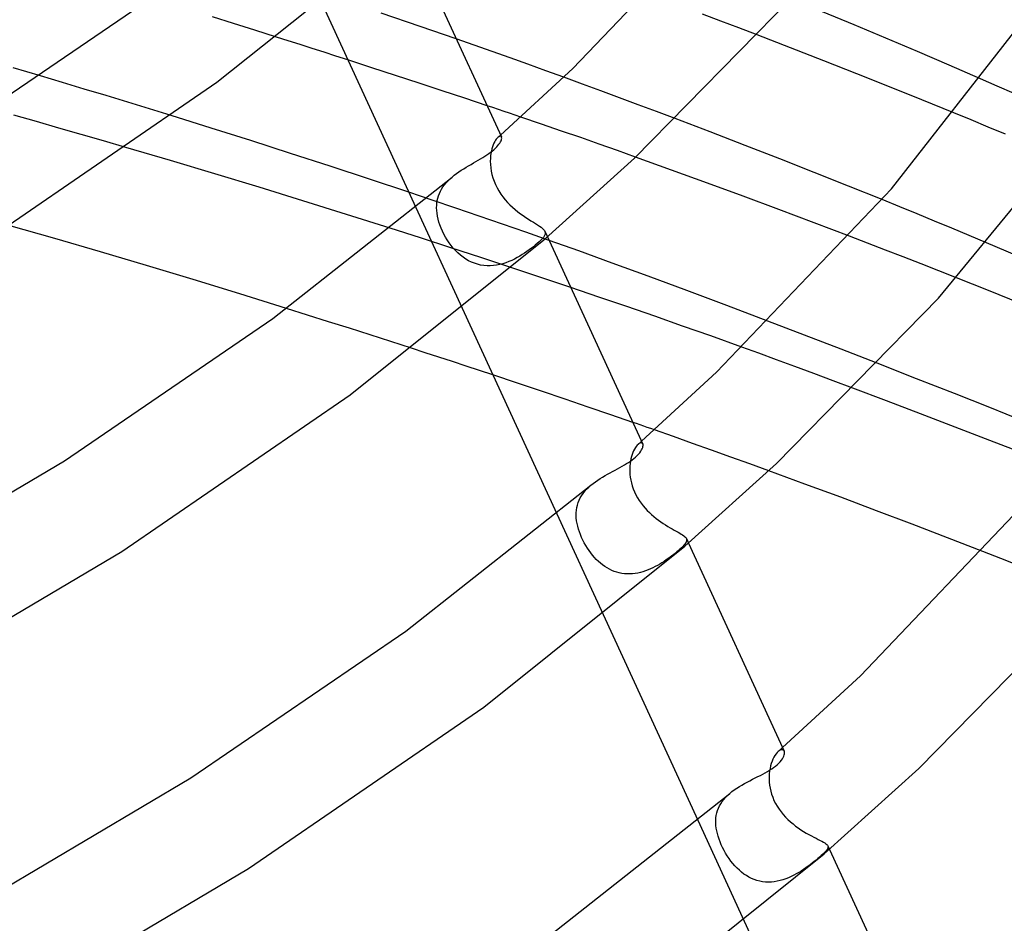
# Model space of a CAD drawing. Header units: millimetres. Extents: x -305 to 305, y -173 to 291.
# Tile 79 of 95: x 150 to 186, y 105 to 139. Entities that reach past the tile are written whole.
import ezdxf

# ---------------------------------------------------------------- set-up
doc = ezdxf.new("R2010")
doc.units = ezdxf.units.MM
doc.layers.add('HIDDEN', color=7, linetype='Continuous')
doc.layers.add('THICK', color=7, linetype='Continuous')

msp = doc.modelspace()

# ---------------------------------------------------------------- linework, layer by layer
at = {"layer": 'HIDDEN'}
for p, q in [((157.705, 138.997), (156.918, 139.244)), ((164.658, 138.892), (163.204, 139.386)), ((175.854, 139.088), (175.175, 139.344)), ((176.531, 138.83), (175.854, 139.088)), ((158.499, 138.746), (157.705, 138.997)), ((159.297, 138.493), (158.499, 138.746)), ((166, 138.427), (164.658, 138.892)), ((177.206, 138.572), (176.531, 138.83)), ((162.852, 137.351), (161.958, 137.64)), ((163.738, 137.062), (162.852, 137.351)), ((151.326, 136.801), (150.507, 137.045)), ((164.613, 136.776), (163.738, 137.062)), ((170.698, 136.741), (170.003, 136.995)), ((186.156, 136.667), (185.526, 136.942)), ((152.141, 136.557), (151.326, 136.801)), ((152.954, 136.311), (152.141, 136.557)), ((165.475, 136.492), (164.613, 136.776)), ((166.32, 136.212), (165.475, 136.492)), ((171.391, 136.486), (170.698, 136.741)), ((172.084, 136.229), (171.391, 136.486)), ((186.785, 136.391), (186.156, 136.667)), ((153.763, 136.065), (152.954, 136.311)), ((167.146, 135.936), (166.32, 136.212)), ((172.775, 135.972), (172.084, 136.229)), ((154.569, 135.818), (153.763, 136.065)), ((155.374, 135.569), (154.569, 135.818)), ((173.464, 135.714), (172.775, 135.972)), ((150.355, 135.343), (149.517, 135.58)), ((169.176, 135.249), (168.399, 135.514)), ((174.151, 135.455), (173.464, 135.714)), ((185.179, 135.404), (184.539, 135.667)), ((185.818, 135.14), (185.179, 135.404)), ((151.191, 135.104), (150.355, 135.343)), ((152.026, 134.864), (151.191, 135.104)), ((169.922, 134.993), (169.176, 135.249)), ((170.636, 134.745), (169.922, 134.993)), ((186.456, 134.875), (185.818, 135.14)), ((152.858, 134.623), (152.026, 134.864)), ((153.687, 134.381), (152.858, 134.623)), ((167.461, 134.647), (167.431, 134.596)), ((167.491, 134.69), (167.461, 134.647)), ((167.521, 134.726), (167.491, 134.69)), ((167.55, 134.755), (167.521, 134.726)), ((167.581, 134.779), (167.55, 134.755)), ((167.55, 134.755), (167.567, 134.77)), ((167.567, 134.77), (167.583, 134.785)), ((167.609, 134.793), (167.581, 134.779)), ((167.583, 134.785), (167.6, 134.799)), ((167.6, 134.799), (167.616, 134.814)), ((167.634, 134.799), (167.609, 134.793)), ((167.616, 134.814), (167.633, 134.829)), ((167.633, 134.829), (167.65, 134.843)), ((167.655, 134.797), (167.634, 134.799)), ((167.672, 134.787), (167.655, 134.797)), ((167.683, 134.77), (167.672, 134.787)), ((171.32, 134.504), (170.636, 134.745)), ((167.326, 134.325), (167.307, 134.243)), ((167.349, 134.401), (167.326, 134.325)), ((167.375, 134.472), (167.349, 134.401)), ((167.402, 134.537), (167.375, 134.472)), ((167.431, 134.596), (167.402, 134.537)), ((172, 134.263), (171.32, 134.504)), ((172.68, 134.021), (172, 134.263)), ((167.271, 133.968), (167.268, 133.868)), ((167.278, 134.064), (167.271, 133.968)), ((167.291, 134.155), (167.278, 134.064)), ((167.307, 134.243), (167.291, 134.155)), ((167.268, 133.868), (167.271, 133.749)), ((167.271, 133.749), (167.281, 133.627)), ((167.281, 133.627), (167.3, 133.502)), ((165.692, 133.137), (165.766, 133.208)), ((165.766, 133.208), (165.843, 133.277)), ((167.3, 133.502), (167.326, 133.376)), ((167.326, 133.376), (167.361, 133.25)), ((167.361, 133.25), (167.405, 133.125)), ((165.408, 132.746), (165.452, 132.828)), ((165.452, 132.828), (165.503, 132.908)), ((165.503, 132.908), (165.561, 132.987)), ((165.561, 132.987), (165.624, 133.063)), ((165.624, 133.063), (165.692, 133.137)), ((167.405, 133.125), (167.456, 133)), ((167.456, 133), (167.517, 132.878)), ((167.517, 132.878), (167.584, 132.759)), ((165.103, 132.419), (164.226, 132.714)), ((165.292, 132.404), (165.311, 132.491)), ((165.311, 132.491), (165.337, 132.578)), ((165.337, 132.578), (165.369, 132.663)), ((165.369, 132.663), (165.408, 132.746)), ((167.584, 132.759), (167.658, 132.645)), ((167.658, 132.645), (167.737, 132.537)), ((167.737, 132.537), (167.821, 132.433)), ((167.821, 132.433), (167.909, 132.335)), ((182.52, 132.171), (181.865, 132.437)), ((164.488, 132.145), (166.216, 128.393)), ((165.978, 132.122), (165.103, 132.419)), ((165.268, 132.136), (165.27, 132.226)), ((165.272, 132.033), (165.268, 132.136)), ((165.27, 132.226), (165.278, 132.316)), ((165.278, 132.316), (165.292, 132.404)), ((166.851, 131.824), (165.978, 132.122)), ((167.909, 132.335), (168, 132.242)), ((168, 132.242), (168.094, 132.153)), ((168.094, 132.153), (168.191, 132.069)), ((168.191, 132.069), (168.29, 131.988)), ((183.17, 131.905), (182.52, 132.171)), ((165.282, 131.929), (165.272, 132.033)), ((165.299, 131.822), (165.282, 131.929)), ((165.323, 131.714), (165.299, 131.822)), ((165.353, 131.603), (165.323, 131.714)), ((167.722, 131.524), (166.851, 131.824)), ((168.29, 131.988), (168.39, 131.912)), ((168.39, 131.912), (168.49, 131.84)), ((168.49, 131.84), (168.59, 131.772)), ((168.59, 131.772), (168.687, 131.708)), ((168.687, 131.708), (168.781, 131.649)), ((183.817, 131.639), (183.17, 131.905)), ((164.666, 131.009), (163.536, 131.371)), ((165.39, 131.492), (165.353, 131.603)), ((165.433, 131.379), (165.39, 131.492)), ((165.483, 131.265), (165.433, 131.379)), ((168.59, 131.222), (167.722, 131.524)), ((168.781, 131.649), (168.871, 131.593)), ((168.871, 131.593), (168.954, 131.542)), ((168.954, 131.542), (169.03, 131.494)), ((169.03, 131.494), (169.098, 131.449)), ((169.098, 131.449), (169.158, 131.407)), ((169.158, 131.407), (169.209, 131.367)), ((169.209, 131.367), (169.25, 131.329)), ((169.25, 131.329), (169.281, 131.291)), ((184.464, 131.371), (183.817, 131.639)), ((185.109, 131.102), (184.464, 131.371)), ((165.792, 130.645), (164.666, 131.009)), ((165.538, 131.153), (165.483, 131.265)), ((165.598, 131.043), (165.538, 131.153)), ((165.663, 130.935), (165.598, 131.043)), ((169.456, 130.92), (168.59, 131.222)), ((169.201, 130.979), (169.147, 130.922)), ((169.245, 131.032), (169.201, 130.979)), ((169.278, 131.082), (169.245, 131.032)), ((169.301, 131.128), (169.278, 131.082)), ((169.281, 131.291), (169.302, 131.254)), ((169.3, 131.259), (169.394, 131.054)), ((169.313, 131.171), (169.301, 131.128)), ((169.302, 131.254), (169.313, 131.213)), ((169.313, 131.213), (169.313, 131.171)), ((181.321, 130.815), (180.652, 131.072)), ((185.755, 130.832), (185.109, 131.102)), ((165.734, 130.831), (165.663, 130.935)), ((165.809, 130.729), (165.734, 130.831)), ((166.915, 130.278), (165.792, 130.645)), ((165.889, 130.632), (165.809, 130.729)), ((165.973, 130.539), (165.889, 130.632)), ((168.796, 130.623), (168.717, 130.564)), ((168.872, 130.682), (168.796, 130.623)), ((168.944, 130.741), (168.872, 130.682)), ((169.011, 130.797), (168.944, 130.741)), ((169.084, 130.862), (169.011, 130.797)), ((169.147, 130.922), (169.084, 130.862)), ((181.988, 130.558), (181.321, 130.815)), ((166.062, 130.451), (165.973, 130.539)), ((166.154, 130.369), (166.062, 130.451)), ((166.252, 130.293), (166.154, 130.369)), ((166.353, 130.224), (166.252, 130.293)), ((166.458, 130.162), (166.353, 130.224)), ((168.035, 129.908), (166.915, 130.278)), ((168.167, 130.223), (168.063, 130.173)), ((168.267, 130.276), (168.167, 130.223)), ((168.364, 130.331), (168.267, 130.276)), ((168.457, 130.387), (168.364, 130.331)), ((168.546, 130.445), (168.457, 130.387)), ((168.633, 130.504), (168.546, 130.445)), ((168.717, 130.564), (168.633, 130.504)), ((182.653, 130.3), (181.988, 130.558)), ((183.315, 130.041), (182.653, 130.3)), ((166.566, 130.109), (166.458, 130.162)), ((166.677, 130.064), (166.566, 130.109)), ((166.792, 130.027), (166.677, 130.064)), ((166.908, 129.999), (166.792, 130.027)), ((167.026, 129.981), (166.908, 129.999)), ((167.145, 129.972), (167.026, 129.981)), ((167.265, 129.971), (167.145, 129.972)), ((167.384, 129.979), (167.265, 129.971)), ((167.502, 129.995), (167.384, 129.979)), ((167.618, 130.019), (167.502, 129.995)), ((167.733, 130.049), (167.618, 130.019)), ((167.846, 130.086), (167.733, 130.049)), ((167.957, 130.127), (167.846, 130.086)), ((168.063, 130.173), (167.957, 130.127)), ((169.152, 129.536), (168.035, 129.908)), ((183.974, 129.782), (183.315, 130.041)), ((170.265, 129.162), (169.152, 129.536)), ((184.631, 129.523), (183.974, 129.782)), ((160.456, 128.138), (159.669, 128.384)), ((161.239, 127.891), (160.456, 128.138)), ((162.019, 127.643), (161.239, 127.891)), ((178.287, 127.647), (177.605, 127.907)), ((162.795, 127.395), (162.019, 127.643)), ((163.566, 127.148), (162.795, 127.395)), ((178.97, 127.385), (178.287, 127.647)), ((179.653, 127.123), (178.97, 127.385)), ((164.331, 126.901), (163.566, 127.148)), ((177.275, 126.712), (176.642, 126.942)), ((180.333, 126.861), (179.653, 127.123)), ((177.933, 126.47), (177.275, 126.712)), ((181.009, 126.6), (180.333, 126.861)), ((181.678, 126.34), (181.009, 126.6)), ((178.615, 126.219), (177.933, 126.47)), ((179.316, 125.958), (178.615, 126.219)), ((168.275, 125.604), (167.36, 125.908)), ((180.036, 125.689), (179.316, 125.958)), ((169.173, 125.303), (168.275, 125.604)), ((180.771, 125.414), (180.036, 125.689)), ((170.055, 125.005), (169.173, 125.303)), ((170.917, 124.712), (170.055, 125.005)), ((171.758, 124.423), (170.917, 124.712)), ((172.578, 124.139), (171.758, 124.423)), ((174.091, 123.609), (173.379, 123.86)), ((172.738, 123.286), (172.705, 123.246)), ((172.771, 123.318), (172.738, 123.286)), ((172.806, 123.345), (172.771, 123.318)), ((172.772, 123.318), (172.793, 123.338)), ((172.793, 123.338), (172.815, 123.357)), ((172.839, 123.363), (172.806, 123.345)), ((172.815, 123.357), (172.837, 123.376)), ((172.837, 123.376), (172.859, 123.396)), ((172.868, 123.373), (172.839, 123.363)), ((172.859, 123.396), (172.881, 123.415)), ((172.895, 123.374), (172.868, 123.373)), ((172.881, 123.415), (172.902, 123.434)), ((172.917, 123.368), (172.895, 123.374)), ((172.935, 123.354), (172.917, 123.368)), ((172.948, 123.334), (172.935, 123.354)), ((174.802, 123.357), (174.091, 123.609)), ((175.513, 123.104), (174.802, 123.357)), ((172.551, 122.943), (172.527, 122.865)), ((172.578, 123.016), (172.551, 122.943)), ((172.608, 123.083), (172.578, 123.016)), ((172.639, 123.145), (172.608, 123.083)), ((172.672, 123.199), (172.639, 123.145)), ((172.705, 123.246), (172.672, 123.199)), ((176.223, 122.849), (175.513, 123.104)), ((172.475, 122.602), (172.467, 122.506)), ((172.489, 122.694), (172.475, 122.602)), ((172.506, 122.781), (172.489, 122.694)), ((172.527, 122.865), (172.506, 122.781)), ((176.932, 122.593), (176.223, 122.849)), ((177.64, 122.336), (176.932, 122.593)), ((172.467, 122.506), (172.462, 122.407)), ((172.462, 122.407), (172.463, 122.307)), ((172.463, 122.307), (172.469, 122.204)), ((172.469, 122.204), (172.481, 122.099)), ((170.932, 121.723), (171.014, 121.796)), ((172.481, 122.099), (172.499, 121.991)), ((172.499, 121.991), (172.524, 121.882)), ((172.524, 121.882), (172.555, 121.772)), ((170.668, 121.409), (170.724, 121.492)), ((170.724, 121.492), (170.788, 121.572)), ((170.788, 121.572), (170.857, 121.649)), ((170.857, 121.649), (170.932, 121.723)), ((172.555, 121.772), (172.593, 121.661)), ((172.593, 121.661), (172.639, 121.549)), ((172.639, 121.549), (172.693, 121.437)), ((172.693, 121.437), (172.752, 121.33)), ((170.49, 120.967), (170.512, 121.059)), ((170.512, 121.059), (170.54, 121.15)), ((170.54, 121.15), (170.576, 121.238)), ((170.576, 121.238), (170.618, 121.325)), ((170.618, 121.325), (170.668, 121.409)), ((172.752, 121.33), (172.816, 121.227)), ((172.816, 121.227), (172.885, 121.129)), ((172.885, 121.129), (172.958, 121.035)), ((169.743, 120.733), (171.471, 116.979)), ((170.466, 120.678), (170.468, 120.776)), ((170.468, 120.776), (170.476, 120.873)), ((170.476, 120.873), (170.49, 120.967)), ((172.958, 121.035), (173.034, 120.946)), ((173.034, 120.946), (173.113, 120.861)), ((173.113, 120.861), (173.194, 120.78)), ((173.194, 120.78), (173.278, 120.703)), ((173.278, 120.703), (173.363, 120.63)), ((170.471, 120.579), (170.466, 120.678)), ((170.482, 120.478), (170.471, 120.579)), ((170.499, 120.375), (170.482, 120.478)), ((170.522, 120.272), (170.499, 120.375)), ((173.363, 120.63), (173.45, 120.561)), ((173.45, 120.561), (173.537, 120.495)), ((173.537, 120.495), (173.625, 120.433)), ((173.625, 120.433), (173.712, 120.374)), ((173.712, 120.374), (173.799, 120.318)), ((173.799, 120.318), (173.884, 120.266)), ((170.551, 120.168), (170.522, 120.272)), ((170.584, 120.064), (170.551, 120.168)), ((170.623, 119.96), (170.584, 120.064)), ((170.667, 119.856), (170.623, 119.96)), ((173.884, 120.266), (173.966, 120.216)), ((173.966, 120.216), (174.047, 120.17)), ((174.047, 120.17), (174.123, 120.127)), ((174.123, 120.127), (174.195, 120.087)), ((174.195, 120.087), (174.261, 120.049)), ((174.261, 120.049), (174.323, 120.014)), ((174.323, 120.014), (174.379, 119.98)), ((174.379, 119.98), (174.428, 119.949)), ((170.715, 119.752), (170.667, 119.856)), ((170.768, 119.65), (170.715, 119.752)), ((170.824, 119.552), (170.768, 119.65)), ((174.428, 119.949), (174.471, 119.919)), ((174.471, 119.919), (174.506, 119.89)), ((174.511, 119.602), (174.476, 119.561)), ((174.506, 119.89), (174.535, 119.862)), ((174.54, 119.641), (174.511, 119.602)), ((174.535, 119.862), (174.558, 119.834)), ((174.561, 119.677), (174.54, 119.641)), ((174.558, 119.834), (174.573, 119.806)), ((174.575, 119.712), (174.561, 119.677)), ((174.571, 119.811), (174.648, 119.644)), ((174.573, 119.806), (174.581, 119.776)), ((174.582, 119.744), (174.575, 119.712)), ((174.581, 119.776), (174.582, 119.744)), ((170.883, 119.456), (170.824, 119.552)), ((170.944, 119.364), (170.883, 119.456)), ((171.009, 119.276), (170.944, 119.364)), ((171.076, 119.191), (171.009, 119.276)), ((174.099, 119.224), (174.034, 119.173)), ((174.161, 119.273), (174.099, 119.224)), ((174.219, 119.321), (174.161, 119.273)), ((174.273, 119.368), (174.219, 119.321)), ((174.333, 119.421), (174.273, 119.368)), ((174.387, 119.471), (174.333, 119.421)), ((174.434, 119.517), (174.387, 119.471)), ((174.476, 119.561), (174.434, 119.517)), ((186.283, 119.07), (185.612, 119.332)), ((171.146, 119.111), (171.076, 119.191)), ((171.217, 119.034), (171.146, 119.111)), ((171.292, 118.962), (171.217, 119.034)), ((171.369, 118.894), (171.292, 118.962)), ((171.449, 118.83), (171.369, 118.894)), ((173.58, 118.861), (173.496, 118.812)), ((173.661, 118.911), (173.58, 118.861)), ((173.741, 118.963), (173.661, 118.911)), ((173.818, 119.015), (173.741, 118.963)), ((173.893, 119.068), (173.818, 119.015)), ((173.965, 119.121), (173.893, 119.068)), ((174.034, 119.173), (173.965, 119.121)), ((186.951, 118.807), (186.283, 119.07)), ((171.531, 118.771), (171.449, 118.83)), ((171.615, 118.718), (171.531, 118.771)), ((171.702, 118.669), (171.615, 118.718)), ((171.791, 118.626), (171.702, 118.669)), ((171.883, 118.588), (171.791, 118.626)), ((171.976, 118.557), (171.883, 118.588)), ((172.071, 118.531), (171.976, 118.557)), ((172.168, 118.512), (172.071, 118.531)), ((172.266, 118.499), (172.168, 118.512)), ((172.364, 118.492), (172.266, 118.499)), ((172.463, 118.492), (172.364, 118.492)), ((172.562, 118.497), (172.463, 118.492)), ((172.661, 118.509), (172.562, 118.497)), ((172.76, 118.526), (172.661, 118.509)), ((172.858, 118.548), (172.76, 118.526)), ((172.954, 118.574), (172.858, 118.548)), ((173.049, 118.606), (172.954, 118.574)), ((173.142, 118.641), (173.049, 118.606)), ((173.233, 118.679), (173.142, 118.641)), ((173.323, 118.721), (173.233, 118.679)), ((173.41, 118.765), (173.323, 118.721)), ((173.496, 118.812), (173.41, 118.765)), ((178.028, 111.908), (177.99, 111.878)), ((177.99, 111.878), (178.017, 111.903)), ((178.017, 111.903), (178.045, 111.927)), ((178.065, 111.93), (178.028, 111.908)), ((178.045, 111.927), (178.073, 111.952)), ((178.099, 111.943), (178.065, 111.93)), ((178.073, 111.952), (178.1, 111.976)), ((178.13, 111.947), (178.099, 111.943)), ((178.1, 111.976), (178.128, 112)), ((178.128, 112), (178.155, 112.025)), ((178.158, 111.944), (178.13, 111.947)), ((178.182, 111.934), (178.158, 111.944)), ((178.201, 111.917), (178.182, 111.934)), ((178.215, 111.895), (178.201, 111.917)), ((177.766, 111.522), (177.736, 111.437)), ((177.798, 111.6), (177.766, 111.522)), ((177.834, 111.672), (177.798, 111.6)), ((177.872, 111.736), (177.834, 111.672)), ((177.911, 111.792), (177.872, 111.736)), ((177.95, 111.839), (177.911, 111.792)), ((177.99, 111.878), (177.95, 111.839)), ((177.672, 111.153), (177.661, 111.05)), ((177.689, 111.252), (177.672, 111.153)), ((177.71, 111.347), (177.689, 111.252)), ((177.736, 111.437), (177.71, 111.347)), ((177.661, 111.05), (177.655, 110.944)), ((177.655, 110.944), (177.655, 110.841)), ((177.655, 110.841), (177.66, 110.735)), ((177.66, 110.735), (177.671, 110.626)), ((177.671, 110.626), (177.69, 110.515)), ((177.69, 110.515), (177.715, 110.403)), ((175.905, 110.017), (175.966, 110.095)), ((175.966, 110.095), (176.034, 110.172)), ((176.034, 110.172), (176.107, 110.246)), ((176.107, 110.246), (176.186, 110.316)), ((177.715, 110.403), (177.747, 110.289)), ((177.747, 110.289), (177.787, 110.174)), ((177.787, 110.174), (177.836, 110.06)), ((177.836, 110.06), (177.891, 109.948)), ((175.705, 109.592), (175.731, 109.68)), ((175.731, 109.68), (175.763, 109.767)), ((175.763, 109.767), (175.803, 109.853)), ((175.803, 109.853), (175.85, 109.936)), ((175.85, 109.936), (175.905, 110.017)), ((177.891, 109.948), (177.954, 109.839)), ((177.954, 109.839), (178.023, 109.733)), ((178.023, 109.733), (178.098, 109.63)), ((174.997, 109.32), (176.726, 105.565)), ((175.667, 109.317), (175.673, 109.41)), ((175.667, 109.222), (175.667, 109.317)), ((175.673, 109.41), (175.686, 109.502)), ((175.686, 109.502), (175.705, 109.592)), ((178.098, 109.63), (178.179, 109.531)), ((178.179, 109.531), (178.265, 109.436)), ((178.265, 109.436), (178.355, 109.346)), ((178.355, 109.346), (178.449, 109.261)), ((175.673, 109.127), (175.667, 109.222)), ((175.684, 109.029), (175.673, 109.127)), ((175.702, 108.929), (175.684, 109.029)), ((178.449, 109.261), (178.544, 109.18)), ((178.544, 109.18), (178.642, 109.104)), ((178.642, 109.104), (178.741, 109.033)), ((178.741, 109.033), (178.84, 108.966)), ((178.84, 108.966), (178.939, 108.903)), ((175.725, 108.827), (175.702, 108.929)), ((175.754, 108.723), (175.725, 108.827)), ((175.789, 108.617), (175.754, 108.723)), ((175.829, 108.51), (175.789, 108.617)), ((178.939, 108.903), (179.037, 108.844)), ((179.037, 108.844), (179.134, 108.789)), ((179.134, 108.789), (179.228, 108.738)), ((179.228, 108.738), (179.318, 108.69)), ((179.318, 108.69), (179.403, 108.647)), ((179.403, 108.647), (179.482, 108.606)), ((179.482, 108.606), (179.556, 108.569)), ((175.873, 108.404), (175.829, 108.51)), ((175.923, 108.298), (175.873, 108.404)), ((175.977, 108.194), (175.923, 108.298)), ((179.556, 108.569), (179.621, 108.535)), ((179.621, 108.535), (179.679, 108.503)), ((179.679, 108.503), (179.728, 108.473)), ((179.728, 108.473), (179.769, 108.444)), ((179.769, 108.444), (179.802, 108.416)), ((179.816, 108.23), (179.788, 108.191)), ((179.802, 108.416), (179.826, 108.389)), ((179.836, 108.266), (179.816, 108.23)), ((179.826, 108.389), (179.842, 108.362)), ((179.847, 108.3), (179.836, 108.266)), ((179.84, 108.366), (179.901, 108.234)), ((179.842, 108.362), (179.849, 108.331)), ((179.849, 108.331), (179.847, 108.3)), ((176.035, 108.091), (175.977, 108.194)), ((176.097, 107.99), (176.035, 108.091)), ((176.164, 107.89), (176.097, 107.99)), ((176.234, 107.794), (176.164, 107.89)), ((179.473, 107.891), (179.407, 107.837)), ((179.533, 107.943), (179.473, 107.891)), ((179.598, 108), (179.533, 107.943)), ((179.656, 108.054), (179.598, 108)), ((179.708, 108.103), (179.656, 108.054)), ((179.752, 108.149), (179.708, 108.103)), ((179.788, 108.191), (179.752, 108.149)), ((176.307, 107.703), (176.234, 107.794)), ((176.383, 107.616), (176.307, 107.703)), ((176.463, 107.533), (176.383, 107.616)), ((176.545, 107.456), (176.463, 107.533)), ((178.938, 107.485), (178.85, 107.428)), ((179.023, 107.543), (178.938, 107.485)), ((179.106, 107.603), (179.023, 107.543)), ((179.186, 107.662), (179.106, 107.603)), ((179.263, 107.721), (179.186, 107.662)), ((179.337, 107.78), (179.263, 107.721)), ((179.407, 107.837), (179.337, 107.78)), ((176.63, 107.384), (176.545, 107.456)), ((176.718, 107.317), (176.63, 107.384)), ((176.809, 107.256), (176.718, 107.317)), ((176.903, 107.201), (176.809, 107.256)), ((177, 107.153), (176.903, 107.201)), ((177.1, 107.111), (177, 107.153)), ((177.202, 107.076), (177.1, 107.111)), ((178.273, 107.135), (178.169, 107.1)), ((178.376, 107.176), (178.273, 107.135)), ((178.475, 107.22), (178.376, 107.176)), ((178.573, 107.268), (178.475, 107.22)), ((178.668, 107.319), (178.573, 107.268)), ((178.76, 107.372), (178.668, 107.319)), ((178.85, 107.428), (178.76, 107.372)), ((177.307, 107.049), (177.202, 107.076)), ((177.413, 107.03), (177.307, 107.049)), ((177.521, 107.018), (177.413, 107.03)), ((177.63, 107.014), (177.521, 107.018)), ((177.739, 107.017), (177.63, 107.014)), ((177.847, 107.028), (177.739, 107.017)), ((177.955, 107.046), (177.847, 107.028)), ((178.062, 107.07), (177.955, 107.046)), ((178.169, 107.1), (178.062, 107.07))]:
    msp.add_line(p, q, dxfattribs=at)
at = {"layer": 'THICK'}
for p, q in [((170.339, 137.319), (176.66, 143.937)), ((157.076, 136.807), (164.122, 142.447)), ((164.141, 142.463), (167.683, 134.77)), ((160.96, 139.808), (164.488, 132.145)), ((172.634, 133.978), (178.492, 139.959)), ((146.683, 134.526), (154.205, 139.66)), ((180.825, 138.942), (179.644, 139.43)), ((182.005, 138.448), (180.825, 138.942)), ((182.217, 132.845), (186.897, 138.818)), ((159.741, 138.351), (159.297, 138.493)), ((160.185, 138.21), (159.741, 138.351)), ((166.669, 138.191), (166, 138.427)), ((178.452, 138.092), (177.206, 138.572)), ((183.183, 137.95), (182.005, 138.448)), ((160.629, 138.068), (160.185, 138.21)), ((161.073, 137.925), (160.629, 138.068)), ((161.516, 137.783), (161.073, 137.925)), ((167.337, 137.954), (166.669, 138.191)), ((168.004, 137.716), (167.337, 137.954)), ((179.69, 137.609), (178.452, 138.092)), ((184.357, 137.448), (183.183, 137.95)), ((161.958, 137.64), (161.516, 137.783)), ((168.671, 137.477), (168.004, 137.716)), ((180.918, 137.125), (179.69, 137.609)), ((150.507, 137.045), (149.487, 137.347)), ((167.65, 134.843), (170.339, 137.319)), ((169.337, 137.236), (168.671, 137.477)), ((170.003, 136.995), (169.337, 137.236)), ((185.526, 136.942), (184.357, 137.448)), ((182.137, 136.64), (180.918, 137.125)), ((148.829, 131.15), (157.076, 136.807)), ((183.344, 136.154), (182.137, 136.64)), ((184.539, 135.667), (183.344, 136.154)), ((167.359, 135.865), (167.146, 135.936)), ((167.571, 135.794), (167.359, 135.865)), ((167.78, 135.723), (167.571, 135.794)), ((167.988, 135.653), (167.78, 135.723)), ((156.864, 135.104), (155.374, 135.569)), ((168.194, 135.583), (167.988, 135.653)), ((168.399, 135.514), (168.194, 135.583)), ((175.461, 134.957), (174.151, 135.455)), ((158.348, 134.635), (156.864, 135.104)), ((159.826, 134.161), (158.348, 134.635)), ((167.646, 134.584), (167.666, 134.624)), ((167.666, 134.624), (167.679, 134.661)), ((167.679, 134.661), (167.688, 134.695)), ((167.689, 134.749), (167.683, 134.77)), ((167.688, 134.695), (167.691, 134.724)), ((167.691, 134.724), (167.689, 134.749)), ((176.762, 134.457), (175.461, 134.957)), ((183.966, 128.772), (188.866, 134.728)), ((155.354, 133.89), (153.687, 134.381)), ((167.342, 134.248), (167.4, 134.297)), ((167.4, 134.297), (167.458, 134.349)), ((167.458, 134.349), (167.508, 134.4)), ((167.508, 134.4), (167.552, 134.449)), ((167.552, 134.449), (167.59, 134.497)), ((167.59, 134.497), (167.621, 134.542)), ((167.621, 134.542), (167.646, 134.584)), ((178.055, 133.954), (176.762, 134.457)), ((157.01, 133.395), (155.354, 133.89)), ((161.298, 133.683), (159.826, 134.161)), ((166.731, 133.855), (166.819, 133.905)), ((166.819, 133.905), (166.904, 133.955)), ((166.904, 133.955), (166.986, 134.005)), ((166.986, 134.005), (167.065, 134.054)), ((167.065, 134.054), (167.141, 134.103)), ((167.141, 134.103), (167.212, 134.152)), ((167.212, 134.152), (167.279, 134.2)), ((167.279, 134.2), (167.342, 134.248)), ((169.318, 130.987), (172.634, 133.978)), ((174.02, 133.54), (172.68, 134.021)), ((179.337, 133.45), (178.055, 133.954)), ((162.765, 133.201), (161.298, 133.683)), ((166.097, 133.47), (166.186, 133.529)), ((166.186, 133.529), (166.277, 133.587)), ((166.277, 133.587), (166.368, 133.643)), ((166.368, 133.643), (166.46, 133.698)), ((166.46, 133.698), (166.552, 133.751)), ((166.552, 133.751), (166.642, 133.803)), ((166.642, 133.803), (166.731, 133.855)), ((175.357, 133.054), (174.02, 133.54)), ((158.653, 132.896), (157.01, 133.395)), ((159.162, 128.01), (165.844, 133.278)), ((164.226, 132.714), (162.765, 133.201)), ((165.844, 133.278), (165.925, 133.344)), ((165.925, 133.344), (166.01, 133.408)), ((166.01, 133.408), (166.097, 133.47)), ((180.607, 132.944), (179.337, 133.45)), ((160.287, 132.393), (158.653, 132.896)), ((176.689, 132.564), (175.357, 133.054)), ((175.694, 126.007), (182.217, 132.845)), ((181.865, 132.437), (180.607, 132.944)), ((178.016, 132.07), (176.689, 132.564)), ((161.915, 131.884), (160.287, 132.393)), ((179.338, 131.572), (178.016, 132.07)), ((163.536, 131.371), (161.915, 131.884)), ((151.042, 130.985), (149.336, 131.474)), ((180.652, 131.072), (179.338, 131.572)), ((152.742, 130.49), (151.042, 130.985)), ((162.05, 125.17), (169.318, 130.987)), ((169.394, 131.054), (172.948, 123.334)), ((170.569, 130.525), (169.456, 130.92)), ((186.901, 130.348), (185.755, 130.832)), ((154.462, 129.979), (152.742, 130.49)), ((171.808, 130.076), (170.569, 130.525)), ((156.195, 129.456), (154.462, 129.979)), ((173.154, 129.581), (171.808, 130.076)), ((174.583, 129.049), (173.154, 129.581)), ((185.828, 129.046), (184.631, 129.523)), ((157.933, 128.924), (156.195, 129.456)), ((171.312, 128.807), (170.265, 129.162)), ((159.669, 128.384), (157.933, 128.924)), ((172.355, 128.45), (171.312, 128.807)), ((176.075, 128.488), (174.583, 129.049)), ((177.931, 122.609), (183.966, 128.772)), ((187.015, 128.568), (185.828, 129.046)), ((166.216, 128.393), (169.743, 120.733)), ((173.396, 128.09), (172.355, 128.45)), ((177.605, 127.907), (176.075, 128.488)), ((174.433, 127.729), (173.396, 128.09)), ((151.399, 122.711), (159.162, 128.01)), ((175.483, 127.359), (174.433, 127.729)), ((176.642, 126.942), (175.483, 127.359)), ((164.844, 126.734), (164.331, 126.901)), ((165.354, 126.568), (164.844, 126.734)), ((165.861, 126.402), (165.354, 126.568)), ((166.365, 126.237), (165.861, 126.402)), ((166.864, 126.072), (166.365, 126.237)), ((183.149, 125.767), (181.678, 126.34)), ((167.36, 125.908), (166.864, 126.072)), ((172.902, 123.434), (175.694, 126.007)), ((184.557, 125.214), (183.149, 125.767)), ((153.544, 119.336), (162.05, 125.17)), ((182.023, 124.941), (180.771, 125.414)), ((185.881, 124.689), (184.557, 125.214)), ((183.299, 124.456), (182.023, 124.941)), ((184.586, 123.964), (183.299, 124.456)), ((187.099, 124.202), (185.881, 124.689)), ((172.713, 124.092), (172.578, 124.139)), ((172.848, 124.045), (172.713, 124.092)), ((172.982, 123.999), (172.848, 124.045)), ((173.115, 123.952), (172.982, 123.999)), ((173.247, 123.906), (173.115, 123.952)), ((173.379, 123.86), (173.247, 123.906)), ((185.873, 123.469), (184.586, 123.964)), ((172.956, 123.309), (172.948, 123.334)), ((172.955, 123.243), (172.958, 123.278)), ((172.958, 123.278), (172.956, 123.309)), ((187.147, 122.976), (185.873, 123.469)), ((172.674, 122.842), (172.737, 122.9)), ((172.737, 122.9), (172.792, 122.957)), ((172.792, 122.957), (172.838, 123.011)), ((172.838, 123.011), (172.876, 123.064)), ((172.876, 123.064), (172.906, 123.113)), ((172.906, 123.113), (172.929, 123.16)), ((172.929, 123.16), (172.945, 123.203)), ((172.945, 123.203), (172.955, 123.243)), ((142.812, 117.628), (151.399, 122.711)), ((172.178, 122.509), (172.261, 122.556)), ((172.261, 122.556), (172.34, 122.604)), ((172.34, 122.604), (172.415, 122.651)), ((172.415, 122.651), (172.487, 122.699)), ((172.487, 122.699), (172.554, 122.747)), ((172.554, 122.747), (172.616, 122.794)), ((172.616, 122.794), (172.674, 122.842)), ((174.514, 119.528), (177.931, 122.609)), ((171.45, 122.103), (171.544, 122.158)), ((171.544, 122.158), (171.637, 122.212)), ((171.637, 122.212), (171.731, 122.263)), ((171.731, 122.263), (171.823, 122.314)), ((171.823, 122.314), (171.915, 122.364)), ((171.915, 122.364), (172.005, 122.413)), ((172.005, 122.413), (172.093, 122.461)), ((172.093, 122.461), (172.178, 122.509)), ((178.984, 121.844), (177.64, 122.336)), ((164.123, 116.363), (171.014, 121.796)), ((171.014, 121.796), (171.095, 121.862)), ((171.095, 121.862), (171.18, 121.926)), ((171.18, 121.926), (171.268, 121.987)), ((171.268, 121.987), (171.358, 122.046)), ((171.358, 122.046), (171.45, 122.103)), ((180.323, 121.348), (178.984, 121.844)), ((181.055, 114.701), (187.778, 121.759)), ((181.656, 120.848), (180.323, 121.348)), ((182.983, 120.345), (181.656, 120.848)), ((184.302, 119.839), (182.983, 120.345)), ((174.648, 119.644), (178.215, 111.895)), ((185.612, 119.332), (184.302, 119.839)), ((144.745, 114.126), (153.544, 119.336)), ((167.027, 113.535), (174.514, 119.528)), ((183.228, 111.241), (189.441, 117.585)), ((171.471, 116.979), (174.997, 109.32)), ((156.114, 110.897), (164.123, 116.363)), ((178.155, 112.025), (181.055, 114.701)), ((158.26, 107.521), (167.027, 113.535)), ((178.225, 111.865), (178.215, 111.895)), ((178.066, 111.498), (178.112, 111.553)), ((178.112, 111.553), (178.149, 111.606)), ((178.149, 111.606), (178.179, 111.657)), ((178.179, 111.657), (178.201, 111.706)), ((178.201, 111.706), (178.217, 111.751)), ((178.217, 111.751), (178.225, 111.793)), ((178.228, 111.831), (178.225, 111.865)), ((178.225, 111.793), (178.228, 111.831)), ((177.594, 111.136), (177.674, 111.185)), ((177.674, 111.185), (177.751, 111.234)), ((177.751, 111.234), (177.822, 111.283)), ((177.822, 111.283), (177.889, 111.333)), ((177.889, 111.333), (177.949, 111.383)), ((177.949, 111.383), (178.012, 111.441)), ((178.012, 111.441), (178.066, 111.498)), ((179.71, 108.069), (183.228, 111.241)), ((147.258, 105.654), (156.114, 110.897)), ((176.841, 110.74), (176.941, 110.793)), ((176.941, 110.793), (177.04, 110.844)), ((177.04, 110.844), (177.138, 110.893)), ((177.138, 110.893), (177.234, 110.943)), ((177.234, 110.943), (177.329, 110.991)), ((177.329, 110.991), (177.42, 111.039)), ((177.42, 111.039), (177.509, 111.088)), ((177.509, 111.088), (177.594, 111.136)), ((176.27, 110.384), (176.358, 110.449)), ((176.358, 110.449), (176.451, 110.512)), ((176.451, 110.512), (176.546, 110.572)), ((176.546, 110.572), (176.643, 110.63)), ((176.643, 110.63), (176.742, 110.686)), ((176.742, 110.686), (176.841, 110.74)), ((169.085, 104.717), (176.186, 110.316)), ((176.186, 110.316), (176.27, 110.384)), ((179.901, 108.234), (183.484, 100.451)), ((172, 101.898), (179.71, 108.069)), ((149.191, 102.152), (158.26, 107.521)), ((176.726, 105.565), (180.251, 97.908))]:
    msp.add_line(p, q, dxfattribs=at)

doc.saveas('drawing.dxf')
